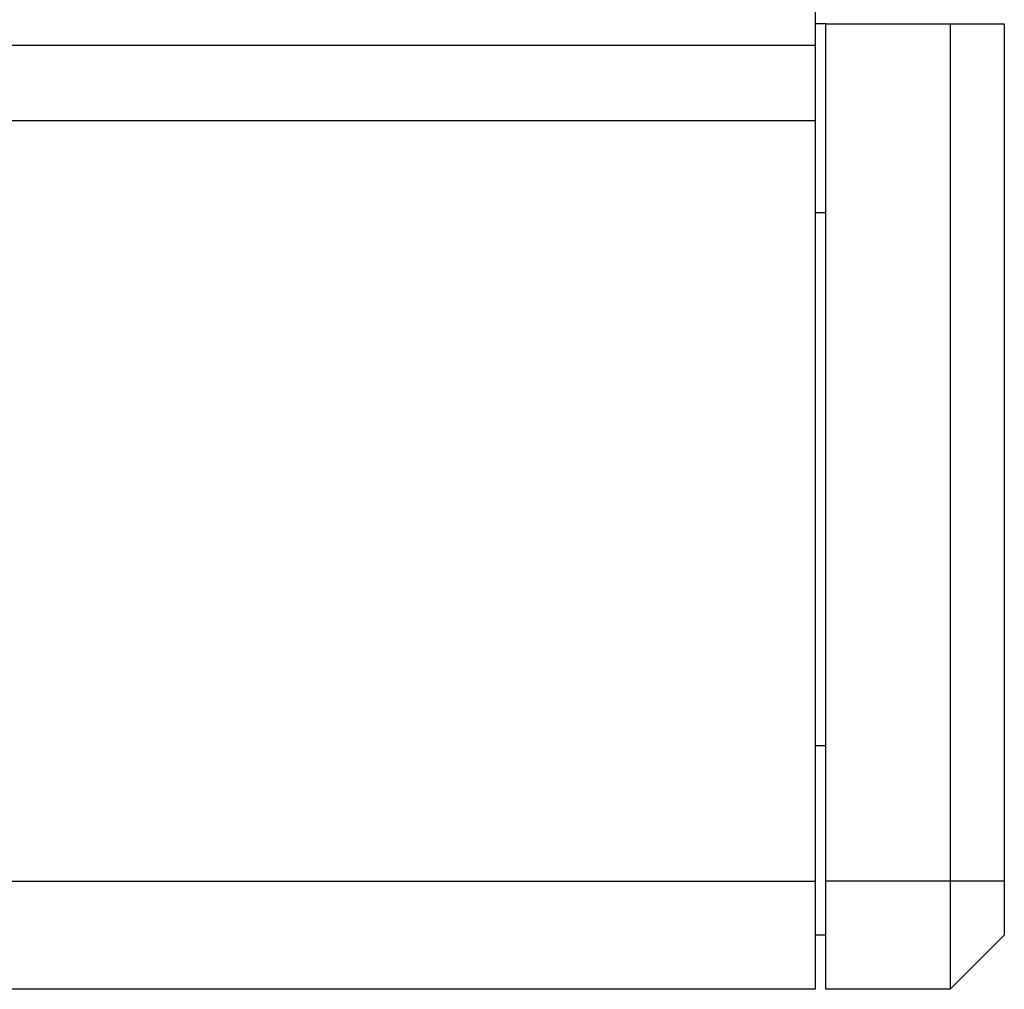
# Model space of a CAD drawing. Header units: millimetres. Extents: x 120 to 620, y 160 to 517.
# Tile 12 of 16: x 528 to 547, y 297 to 315. Entities that reach past the tile are written whole.
import ezdxf

# ---------------------------------------------------------------- set-up
doc = ezdxf.new("R2010")
doc.units = ezdxf.units.MM
doc.header["$LTSCALE"] = 46.255
doc.layers.add('00_COMPONENTS', color=7, linetype='CONTINUOUS')

msp = doc.modelspace()

# ---------------------------------------------------------------- linework, layer by layer
at = {"layer": '00_COMPONENTS'}
for p, q in [((543.158, 316.215), (543.158, 297.367)), ((543.158, 315.226), (543.358, 315.226)), ((543.358, 315.217), (546.658, 315.217)), ((543.358, 297.367), (543.358, 315.217)), ((545.658, 315.217), (545.658, 297.367)), ((546.658, 315.217), (546.658, 298.367)), ((495.154, 314.823), (543.158, 314.823)), ((495.438, 313.431), (543.158, 313.431)), ((543.158, 311.733), (543.358, 311.733)), ((543.358, 301.867), (543.158, 301.867)), ((494.458, 299.367), (543.158, 299.367)), ((546.658, 299.367), (543.358, 299.367)), ((543.358, 298.367), (543.158, 298.367)), ((546.658, 298.367), (545.658, 297.367)), ((543.158, 297.367), (495.458, 297.367)), ((545.658, 297.367), (543.358, 297.367))]:
    msp.add_line(p, q, dxfattribs=at)

doc.saveas('drawing.dxf')
